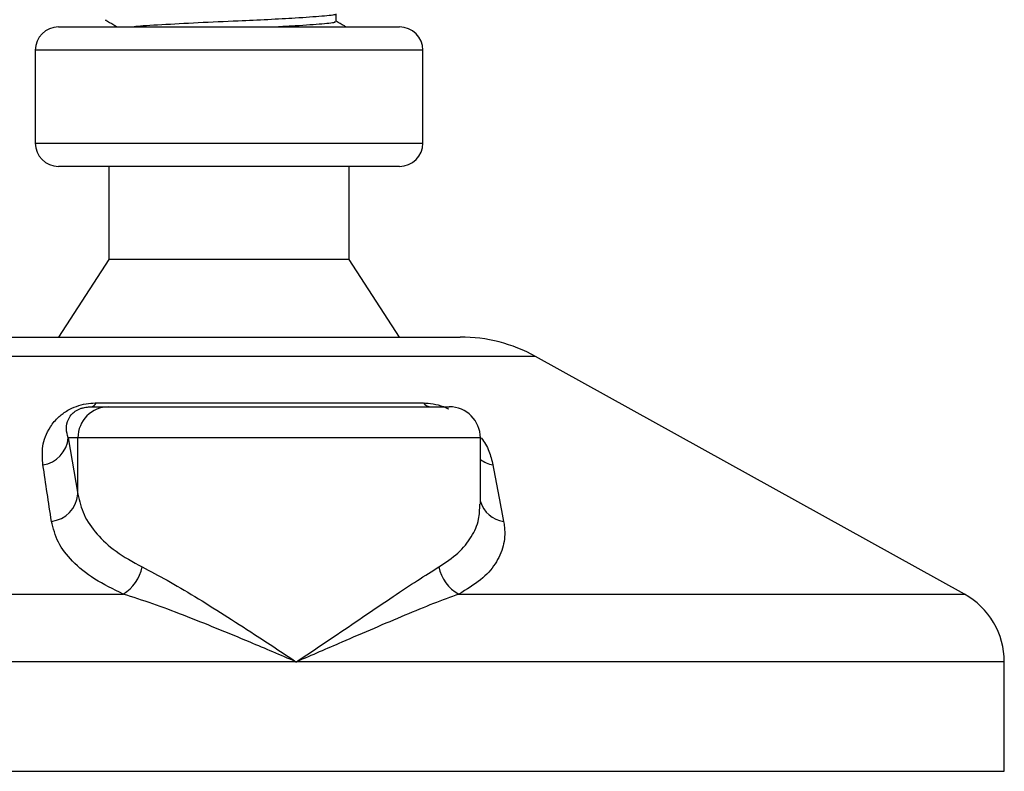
# Model space of a CAD drawing. Header units: millimetres. Extents: x 0 to 420, y 0 to 297.
# Tile 61 of 115: x 204.67 to 207.84, y 197.74 to 200.16. Entities that reach past the tile are written whole.
import ezdxf

# ---------------------------------------------------------------- set-up
doc = ezdxf.new("R2010")
doc.units = ezdxf.units.MM

msp = doc.modelspace()

# ---------------------------------------------------------------- linework, layer by layer
at = {"color": 7, "linetype": 'Continuous', "lineweight": 25}
for p, q in [((204.94653, 200.1573), (204.9499, 200.15675)), ((205.69008, 200.15192), (205.69008, 200.17624)), ((204.79632, 200.13468), (205.89372, 200.13468)), ((204.7215, 200.05986), (204.7215, 199.76057)), ((205.96854, 200.05986), (204.7215, 200.05986)), ((205.96854, 199.76057), (205.96854, 200.05986)), ((204.7215, 199.76057), (205.96854, 199.76057)), ((204.79839, 199.68575), (204.79632, 199.68575)), ((205.89372, 199.68575), (204.79839, 199.68575)), ((204.95844, 199.68575), (204.95844, 199.38646)), ((205.73161, 199.38646), (205.73161, 199.68575)), ((204.95844, 199.38646), (204.79632, 199.13705)), ((204.95989, 199.38646), (204.95844, 199.38646)), ((205.73161, 199.38646), (204.95989, 199.38646)), ((205.89372, 199.13705), (205.73161, 199.38646)), ((204.601, 199.13705), (206.08904, 199.13705)), ((206.33072, 199.07459), (204.35932, 199.07459)), ((207.71054, 198.31038), (206.33072, 199.07459)), ((204.91742, 198.92507), (205.97016, 198.92507)), ((204.90096, 198.91258), (204.95842, 198.91258)), ((204.95842, 198.91258), (206.05375, 198.91258)), ((204.8279, 198.81282), (204.85903, 198.63156)), ((204.85903, 198.81282), (204.8279, 198.81282)), ((204.85903, 198.63156), (204.85903, 198.81282)), ((206.15351, 198.81282), (204.85903, 198.81282)), ((206.15351, 198.59916), (206.15351, 198.81282)), ((202.97951, 198.31038), (205.0048, 198.31038)), ((206.08455, 198.31038), (207.71054, 198.31038)), ((205.56128, 198.0922), (202.85094, 198.0922)), ((207.83911, 198.0922), (205.56128, 198.0922)), ((207.83911, 197.74036), (207.83911, 198.0922)), ((202.85094, 197.74036), (207.83911, 197.74036))]:
    msp.add_line(p, q, dxfattribs=at)
for centre, radius, start, end in [((204.79632, 200.05986), 0.07482, 90, 180), ((205.89372, 200.05986), 0.07482, 0, 90), ((204.79632, 199.76057), 0.07482, 180, 270), ((205.89372, 199.76057), 0.07482, 270, 0), ((206.08904, 198.63823), 0.49882, 61.02029, 90), ((204.89778, 198.93386), 0.02151, 278.49257, 335.89592), ((205.99607, 198.94557), 0.03304, 218.34182, 266.79191), ((204.95861, 198.813), 0.09958, 90.1083, 180.10789), ((206.05375, 198.81282), 0.09976, 0, 90), ((204.73109, 198.82153), 0.09721, 279.07467, 354.85539), ((206.2131, 198.82299), 0.09932, 233.12971, 258.87121), ((204.76208, 198.64099), 0.09741, 276.94193, 354.44804), ((206.24052, 198.6343), 0.09081, 196.64517, 262.38361), ((204.93381, 198.42447), 0.13438, 301.89425, 348.4889), ((206.14151, 198.4195), 0.12309, 190.22117, 242.43176), ((207.5897, 198.0922), 0.24941, 0, 61.02029)]:
    msp.add_arc(centre, radius, start, end, dxfattribs=at)
for points, knots in [([(204.9475, 200.15673), (204.95653, 200.15151), (204.96923, 200.14416), (204.98193, 200.1368), (204.98559, 200.13468)], [0, 0, 0, 0, 0.7112717, 1, 1, 1, 1]), ([(205.68535, 200.17525), (205.68573, 200.17496), (205.68878, 200.17261), (205.64715, 200.1688), (205.5701, 200.1631), (205.47245, 200.15771), (205.36507, 200.15293), (205.24173, 200.14757), (205.12744, 200.14095), (205.05661, 200.13718), (205.042, 200.13493), (205.0404, 200.13468)], [0, 0, 0, 0, 0.020155, 0.1653535, 0.314201, 0.4286233, 0.5391689, 0.6860702, 0.8370616, 0.9822217, 1, 1, 1, 1]), ([(205.68394, 200.15193), (205.68549, 200.15109), (205.69091, 200.14818), (205.6477, 200.14385), (205.58003, 200.13875), (205.52233, 200.13567), (205.50388, 200.13468)], [0, 0, 0, 0, 0.138297, 0.4820057, 0.8343523, 1, 1, 1, 1]), ([(205.72108, 200.13468), (205.71938, 200.13566), (205.70905, 200.14165), (205.69871, 200.14763), (205.69008, 200.15264)], [0, 0, 0, 0, 0.1641848, 1, 1, 1, 1]), ([(204.74642, 198.72554), (204.74478, 198.74541), (204.74152, 198.78501), (204.76095, 198.83808), (204.79238, 198.87766), (204.82233, 198.90027), (204.85292, 198.91489), (204.88439, 198.92316), (204.90611, 198.92502), (204.91642, 198.92507), (204.91742, 198.92507)], [0, 0, 0, 0, 0.2791688, 0.5566156, 0.6991027, 0.7915598, 0.8614835, 0.9308082, 0.9932657, 1, 1, 1, 1]), ([(205.97016, 198.92507), (205.98042, 198.92454), (206.00111, 198.92348), (206.03075, 198.91559), (206.04621, 198.90832), (206.05173, 198.90572)], [0, 0, 0, 0, 0.38733, 0.7811573, 1, 1, 1, 1]), ([(204.8279, 198.81282), (204.82506, 198.82244), (204.81938, 198.84167), (204.82436, 198.86783), (204.83718, 198.88794), (204.84995, 198.89877), (204.86082, 198.90449), (204.86881, 198.90764), (204.87605, 198.90979), (204.88581, 198.9117), (204.89331, 198.9124), (204.89863, 198.91257), (204.90042, 198.91258), (204.90096, 198.91258)], [0, 0, 0, 0, 0.31464616, 0.62840009, 0.77235872, 0.85323352, 0.88961618, 0.90401929, 0.93050293, 0.94919561, 0.98218076, 0.99463589, 1, 1, 1, 1]), ([(206.1566, 198.81237), (206.16132, 198.80568), (206.1767, 198.78395), (206.18684, 198.75519), (206.19208, 198.7333), (206.19393, 198.72554)], [0, 0, 0, 0, 0.22270884, 0.72444686, 1, 1, 1, 1]), ([(204.77385, 198.54429), (204.76924, 198.57467), (204.75997, 198.63571), (204.75095, 198.69551), (204.74642, 198.72554)], [0, 0, 0, 0, 0.497852, 1, 1, 1, 1]), ([(206.19393, 198.72554), (206.19976, 198.69577), (206.21145, 198.63597), (206.22279, 198.57494), (206.22848, 198.54429)], [0, 0, 0, 0, 0.4978543, 1, 1, 1, 1]), ([(204.85903, 198.63156), (204.86421, 198.60948), (204.87469, 198.56473), (204.91696, 198.50318), (204.97805, 198.44578), (205.03602, 198.41387), (205.06548, 198.39766)], [0, 0, 0, 0, 0.24659364, 0.49969127, 0.74573559, 1, 1, 1, 1]), ([(206.02038, 198.39766), (206.04191, 198.41214), (206.08561, 198.44154), (206.12671, 198.49367), (206.15054, 198.54633), (206.1515, 198.58289), (206.15193, 198.59916)], [0, 0, 0, 0, 0.259926, 0.5276701, 0.789907, 1, 1, 1, 1]), ([(205.0048, 198.31038), (204.9727, 198.326), (204.90735, 198.35779), (204.83898, 198.41458), (204.79101, 198.47679), (204.77962, 198.52158), (204.77385, 198.54429)], [0, 0, 0, 0, 0.2463531, 0.5014676, 0.7472632, 1, 1, 1, 1]), ([(206.22848, 198.54429), (206.22947, 198.53795), (206.23371, 198.51077), (206.23005, 198.46388), (206.20443, 198.4072), (206.15813, 198.35469), (206.10931, 198.3253), (206.08455, 198.31038)], [0, 0, 0, 0, 0.0699949, 0.2998887, 0.53536, 0.7642956, 1, 1, 1, 1]), ([(205.06548, 198.39766), (205.09193, 198.38394), (205.14558, 198.35611), (205.2349, 198.30288), (205.32936, 198.24407), (205.43849, 198.17368), (205.5165, 198.12209), (205.56089, 198.09246), (205.56128, 198.0922)], [0, 0, 0, 0, 0.1790938, 0.3632907, 0.5505087, 0.7413645, 0.9977537, 1, 1, 1, 1]), ([(205.56128, 198.0922), (205.56166, 198.09246), (205.60605, 198.12209), (205.68237, 198.17347), (205.78611, 198.24388), (205.87282, 198.30245), (205.95269, 198.35591), (205.99783, 198.38375), (206.02038, 198.39766)], [0, 0, 0, 0, 0.0022463, 0.2586377, 0.4477168, 0.6367116, 0.818473, 1, 1, 1, 1]), ([(205.56128, 198.0922), (205.56086, 198.09239), (205.51158, 198.11356), (205.38922, 198.16577), (205.2336, 198.22938), (205.09816, 198.28043), (205.03611, 198.30034), (205.0048, 198.31038)], [0, 0, 0, 0, 0.00221506, 0.25809403, 0.63549996, 0.8160594, 1, 1, 1, 1]), ([(206.08455, 198.31038), (206.05768, 198.30054), (206.00341, 198.28066), (205.87978, 198.22966), (205.73155, 198.16577), (205.61097, 198.11356), (205.5617, 198.09239), (205.56128, 198.0922)], [0, 0, 0, 0, 0.1804148, 0.3645009, 0.7419063, 0.9977849, 1, 1, 1, 1])]:
    msp.add_open_spline(points, degree=3, knots=knots, dxfattribs=at)

doc.saveas('drawing.dxf')
